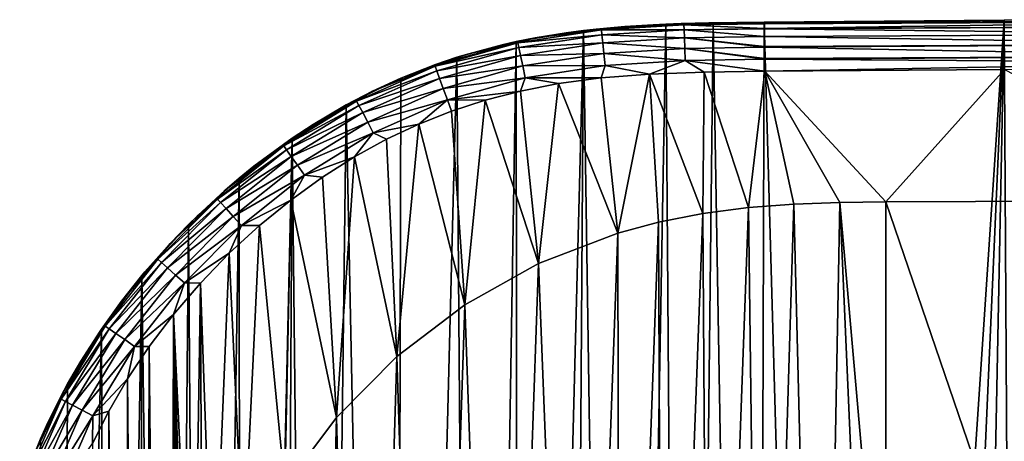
# Model space of a CAD drawing. Header units: metres. Extents: x -26 to 26, y -147 to 24.
# Tile 252 of 254: x -25 to -5, y 16 to 24. Entities that reach past the tile are written whole.
import ezdxf

# ---------------------------------------------------------------- set-up
doc = ezdxf.new("R2010")
doc.units = ezdxf.units.M
doc.layers.add('solid_12_411_052_XXX', color=7, linetype='CONTINUOUS')

msp = doc.modelspace()

# ---------------------------------------------------------------- linework, layer by layer
at = {"layer": 'solid_12_411_052_XXX'}
for points in [[(-12.018127, 24.234379, 7.65), (-11.758685, 24.246143, 3.65), (-13.433183, 24.117529, 3.65)], [(-12.670371, -26.842506, 3.65), (-13.433183, 24.117529, 3.65), (-11.758685, 24.246143, 3.65)], [(-12.59177, 24.198458, 7.65), (-12.018127, 24.234379, 7.65), (-13.433183, 24.117529, 3.65)], [(-11.381965, -26.910049, 3.65), (-12.670371, -26.842506, 3.65), (-11.758685, 24.246143, 3.65)], [(-11.391878, 24.22957, 7.894222), (-12.018127, 24.234379, 7.65), (-12.59177, 24.198458, 7.65)], [(-12.018127, 24.234379, 7.65), (-11.45169, 24.257957, 7.65), (-11.758685, 24.246143, 3.65)], [(-11.391878, 24.22957, 7.894222), (-11.45169, 24.257957, 7.65), (-12.018127, 24.234379, 7.65)], [(-10.88874, 24.272696, 7.65), (-10.795561, 24.275244, 3.65), (-11.758685, 24.246143, 3.65)], [(-11.381965, -26.910049, 3.65), (-11.758685, 24.246143, 3.65), (-10.795561, 24.275244, 3.65)], [(-11.45169, 24.257957, 7.65), (-10.88874, 24.272696, 7.65), (-11.758685, 24.246143, 3.65)], [(-11.391878, 24.22957, 7.894222), (-10.88874, 24.272696, 7.65), (-11.45169, 24.257957, 7.65)], [(-11.391878, 24.22957, 7.894222), (-9.756713, 24.257498, 7.89453), (-10.88874, 24.272696, 7.65)], [(-9.756681, 24.254261, 7.907063), (-9.756713, 24.257498, 7.89453), (-11.391878, 24.22957, 7.894222)], [(-9.755759, 24.159569, 8.139524), (-9.756681, 24.254261, 7.907063), (-11.391878, 24.22957, 7.894222)], [(-9.925415, -26.936996, 3.65), (-11.381965, -26.910049, 3.65), (-10.795561, 24.275244, 3.65)], [(-10.88874, 24.272696, 7.65), (-10.325056, 24.281733, 7.65), (-10.795561, 24.275244, 3.65)], [(-9.756713, 24.257498, 7.89453), (-10.325056, 24.281733, 7.65), (-10.88874, 24.272696, 7.65)], [(-9.757009, 24.287872, 7.65), (-9.757009, 24.287872, 3.65), (-10.795561, 24.275244, 3.65)], [(-9.925415, -26.936996, 3.65), (-10.795561, 24.275244, 3.65), (-9.757009, 24.287872, 3.65)], [(-10.325056, 24.281733, 7.65), (-9.757009, 24.287872, 7.65), (-10.795561, 24.275244, 3.65)], [(-9.756713, 24.257498, 7.89453), (-9.757009, 24.287872, 7.65), (-10.325056, 24.281733, 7.65)], [(-8.311551, -26.951527, 3.65), (-9.925415, -26.936996, 3.65), (-9.757009, 24.287872, 3.65)], [(-4.878562, 24.32354, 3.65), (-9.757009, 24.287872, 3.65), (-4.879163, 24.323536, 7.65)], [(-8.311551, -26.951527, 3.65), (-9.757009, 24.287872, 3.65), (-4.878562, 24.32354, 3.65)], [(-4.879163, 24.323536, 7.65), (-9.757009, 24.287872, 3.65), (-9.757009, 24.287872, 7.65)], [(-4.879163, 24.323536, 7.65), (-9.757009, 24.287872, 7.65), (-9.756713, 24.257498, 7.89453)], [(0, 24.335443, 7.65), (-4.879163, 24.323536, 7.65), (-9.756713, 24.257498, 7.89453)], [(0, 24.327105, 7.778404), (0, 24.335443, 7.65), (-9.756713, 24.257498, 7.89453)], [(0, 24.301836, 7.907048), (0, 24.327105, 7.778404), (-9.756713, 24.257498, 7.89453)], [(0, 24.301836, 7.907048), (-9.756713, 24.257498, 7.89453), (-9.756681, 24.254261, 7.907063)], [(0, 24.301836, 7.907048), (-9.756681, 24.254261, 7.907063), (-9.755759, 24.159569, 8.139524)], [(0, 24.200842, 8.150537), (0, 24.301836, 7.907048), (-9.755759, 24.159569, 8.139524)], [(-7.144329, -26.960051, 3.65), (-8.311551, -26.951527, 3.65), (-4.878562, 24.32354, 3.65)], [(-5.899752, -26.96781, 3.65), (-7.144329, -26.960051, 3.65), (-4.878562, 24.32354, 3.65)], [(-4.570955, -26.974775, 3.65), (-5.899752, -26.96781, 3.65), (-4.878562, 24.32354, 3.65)], [(-4.878562, 24.32354, 3.65), (-4.879163, 24.323536, 7.65), (0, 24.335443, 7.65)], [(-4.878562, 24.32354, 3.65), (0, 24.335443, 7.65), (0, 24.335443, 3.65)], [(-4.570955, -26.974775, 3.65), (-4.878562, 24.32354, 3.65), (0, 24.335443, 3.65)], [(-13.785995, 24.071451, 7.65), (-13.433183, 24.117529, 3.65), (-14.804581, 23.890902, 3.65)], [(-14.748434, -26.553143, 3.65), (-14.804581, 23.890902, 3.65), (-13.433183, 24.117529, 3.65)], [(-14.420915, 23.967724, 7.65), (-13.785995, 24.071451, 7.65), (-14.804581, 23.890902, 3.65)], [(-14.770578, 23.867155, 7.894222), (-13.069071, 24.126682, 7.894222), (-14.420915, 23.967724, 7.65)], [(-13.059413, 24.02931, 8.13923), (-13.069071, 24.126682, 7.894222), (-14.770578, 23.867155, 7.894222)], [(-13.781131, -26.7223, 3.65), (-14.748434, -26.553143, 3.65), (-13.433183, 24.117529, 3.65)], [(-13.069071, 24.126682, 7.894222), (-13.785995, 24.071451, 7.65), (-14.420915, 23.967724, 7.65)], [(-13.785995, 24.071451, 7.65), (-13.178582, 24.145983, 7.65), (-13.433183, 24.117529, 3.65)], [(-13.069071, 24.126682, 7.894222), (-13.178582, 24.145983, 7.65), (-13.785995, 24.071451, 7.65)], [(-12.670371, -26.842506, 3.65), (-13.781131, -26.7223, 3.65), (-13.433183, 24.117529, 3.65)], [(-13.178582, 24.145983, 7.65), (-12.59177, 24.198458, 7.65), (-13.433183, 24.117529, 3.65)], [(-13.069071, 24.126682, 7.894222), (-12.59177, 24.198458, 7.65), (-13.178582, 24.145983, 7.65)], [(-13.069071, 24.126682, 7.894222), (-11.391878, 24.22957, 7.894222), (-12.59177, 24.198458, 7.65)], [(-11.388823, 24.131779, 8.13923), (-11.391878, 24.22957, 7.894222), (-13.069071, 24.126682, 7.894222)], [(-13.059413, 24.02931, 8.13923), (-11.388823, 24.131779, 8.13923), (-13.069071, 24.126682, 7.894222)], [(-11.383666, 23.9667, 8.357527), (-11.388823, 24.131779, 8.13923), (-13.059413, 24.02931, 8.13923)], [(-11.388823, 24.131779, 8.13923), (-9.755759, 24.159569, 8.139524), (-11.391878, 24.22957, 7.894222)], [(-9.755697, 24.153259, 8.150563), (-9.755759, 24.159569, 8.139524), (-11.388823, 24.131779, 8.13923)], [(-9.754152, 23.994574, 8.357526), (-9.755697, 24.153259, 8.150563), (-11.388823, 24.131779, 8.13923)], [(-11.383666, 23.9667, 8.357527), (-9.754152, 23.994574, 8.357526), (-11.388823, 24.131779, 8.13923)], [(0, 24.200842, 8.150537), (-9.755759, 24.159569, 8.139524), (-9.755697, 24.153259, 8.150563)], [(0, 24.042364, 8.357295), (0, 24.200842, 8.150537), (-9.755697, 24.153259, 8.150563)], [(0, 24.042364, 8.357295), (-9.755697, 24.153259, 8.150563), (-9.754152, 23.994574, 8.357526)], [(0, 23.836092, 8.515332), (0, 24.042364, 8.357295), (-9.754152, 23.994574, 8.357526)], [(-16.450113, 23.389429, 7.894222), (-14.770578, 23.867155, 7.894222), (-16.444708, 23.423582, 7.65)], [(-14.750208, 23.771461, 8.13923), (-14.770578, 23.867155, 7.894222), (-16.450113, 23.389429, 7.894222)], [(-14.770578, 23.867155, 7.894222), (-15.767976, 23.645325, 7.65), (-16.444708, 23.423582, 7.65)], [(-15.086223, 23.827148, 7.65), (-14.804581, 23.890902, 3.65), (-16.009815, 23.571022, 3.65)], [(-15.62721, -26.336391, 3.65), (-16.009815, 23.571022, 3.65), (-14.804581, 23.890902, 3.65)], [(-14.770578, 23.867155, 7.894222), (-15.086223, 23.827148, 7.65), (-15.767976, 23.645325, 7.65)], [(-14.748434, -26.553143, 3.65), (-15.62721, -26.336391, 3.65), (-14.804581, 23.890902, 3.65)], [(-15.086223, 23.827148, 7.65), (-14.420915, 23.967724, 7.65), (-14.804581, 23.890902, 3.65)], [(-14.770578, 23.867155, 7.894222), (-14.420915, 23.967724, 7.65), (-15.086223, 23.827148, 7.65)], [(-14.750208, 23.771461, 8.13923), (-13.059413, 24.02931, 8.13923), (-14.770578, 23.867155, 7.894222)], [(-13.043111, 23.864939, 8.357527), (-13.059413, 24.02931, 8.13923), (-14.750208, 23.771461, 8.13923)], [(-14.71582, 23.609921, 8.357527), (-13.043111, 23.864939, 8.357527), (-14.750208, 23.771461, 8.13923)], [(-13.021546, 23.647516, 8.522429), (-13.043111, 23.864939, 8.357527), (-14.71582, 23.609921, 8.357527)], [(-13.043111, 23.864939, 8.357527), (-11.383666, 23.9667, 8.357527), (-13.059413, 24.02931, 8.13923)], [(-11.376844, 23.748343, 8.522429), (-11.383666, 23.9667, 8.357527), (-13.043111, 23.864939, 8.357527)], [(-13.021546, 23.647516, 8.522429), (-11.376844, 23.748343, 8.522429), (-13.043111, 23.864939, 8.357527)], [(-9.752145, 23.788496, 8.51536), (-9.754152, 23.994574, 8.357526), (-11.383666, 23.9667, 8.357527)], [(-9.752028, 23.776457, 8.522233), (-9.752145, 23.788496, 8.51536), (-11.383666, 23.9667, 8.357527)], [(-11.376844, 23.748343, 8.522429), (-9.752028, 23.776457, 8.522233), (-11.383666, 23.9667, 8.357527)], [(0, 23.836092, 8.515332), (-9.754152, 23.994574, 8.357526), (-9.752145, 23.788496, 8.51536)], [(0, 23.836092, 8.515332), (-9.752145, 23.788496, 8.51536), (-9.752028, 23.776457, 8.522233)], [(0, 23.592827, 8.616302), (0, 23.836092, 8.515332), (-9.752028, 23.776457, 8.522233)], [(-16.416876, 23.297398, 8.13923), (-14.750208, 23.771461, 8.13923), (-16.450113, 23.389429, 7.894222)], [(-16.444708, 23.423582, 7.65), (-15.767976, 23.645325, 7.65), (-16.009815, 23.571022, 3.65)], [(-14.71582, 23.609921, 8.357527), (-14.750208, 23.771461, 8.13923), (-16.416876, 23.297398, 8.13923)], [(-15.767976, 23.645325, 7.65), (-15.086223, 23.827148, 7.65), (-16.009815, 23.571022, 3.65)], [(-14.670336, 23.396248, 8.522429), (-13.021546, 23.647516, 8.522429), (-14.71582, 23.609921, 8.357527)], [(-12.997358, 23.403641, 8.61997), (-13.021546, 23.647516, 8.522429), (-14.670336, 23.396248, 8.522429)], [(-11.369193, 23.503416, 8.61997), (-11.376844, 23.748343, 8.522429), (-13.021546, 23.647516, 8.522429)], [(-12.997358, 23.403641, 8.61997), (-11.369193, 23.503416, 8.61997), (-13.021546, 23.647516, 8.522429)], [(-9.749776, 23.545233, 8.616318), (-9.752028, 23.776457, 8.522233), (-11.376844, 23.748343, 8.522429)], [(-9.749641, 23.531401, 8.619884), (-9.749776, 23.545233, 8.616318), (-11.376844, 23.748343, 8.522429)], [(-11.369193, 23.503416, 8.61997), (-9.749641, 23.531401, 8.619884), (-11.376844, 23.748343, 8.522429)], [(0, 23.592827, 8.616302), (-9.752028, 23.776457, 8.522233), (-9.749776, 23.545233, 8.616318)], [(-17.269033, -25.743475, 3.65), (-17.146679, 23.146702, 3.65), (-16.009815, 23.571022, 3.65)], [(-15.62721, -26.336391, 3.65), (-17.269033, -25.743475, 3.65), (-16.009815, 23.571022, 3.65)], [(-16.444708, 23.423582, 7.65), (-16.009815, 23.571022, 3.65), (-17.146679, 23.146702, 3.65)], [(-16.360765, 23.142044, 8.357527), (-14.71582, 23.609921, 8.357527), (-16.416876, 23.297398, 8.13923)], [(-14.670336, 23.396248, 8.522429), (-14.71582, 23.609921, 8.357527), (-16.360765, 23.142044, 8.357527)], [(-12.09058, 23.228977, 8.65), (-11.369193, 23.503416, 8.61997), (-12.997358, 23.403641, 8.61997)], [(-12.09058, 23.228977, 8.65), (-10.978254, 23.270515, 8.65), (-11.369193, 23.503416, 8.61997)], [(-9.74727, 23.287893, 8.65), (-9.749641, 23.531401, 8.619884), (-11.369193, 23.503416, 8.61997)], [(-10.978254, 23.270515, 8.65), (-9.74727, 23.287893, 8.65), (-11.369193, 23.503416, 8.61997)], [(0, 23.592827, 8.616302), (-9.749776, 23.545233, 8.616318), (-9.749641, 23.531401, 8.619884)], [(0, 23.464008, 8.641638), (0, 23.592827, 8.616302), (-9.749641, 23.531401, 8.619884)], [(0, 23.464008, 8.641638), (-9.749641, 23.531401, 8.619884), (-9.74727, 23.287893, 8.65)], [(0, 23.464008, 8.641638), (-9.74727, 23.287893, 8.65), (-4.87391, 23.323553, 8.65)], [(-18.048912, 22.681532, 7.894222), (-16.450113, 23.389429, 7.894222), (-17.723286, 22.881351, 7.65)], [(-16.416876, 23.297398, 8.13923), (-16.450113, 23.389429, 7.894222), (-18.048912, 22.681532, 7.894222)], [(-18.003218, 22.595018, 8.13923), (-16.416876, 23.297398, 8.13923), (-18.048912, 22.681532, 7.894222)], [(-16.360765, 23.142044, 8.357527), (-16.416876, 23.297398, 8.13923), (-18.003218, 22.595018, 8.13923)], [(-16.450113, 23.389429, 7.894222), (-17.097132, 23.167866, 7.65), (-17.723286, 22.881351, 7.65)], [(-17.097132, 23.167866, 7.65), (-16.444708, 23.423582, 7.65), (-17.146679, 23.146702, 3.65)], [(-16.450113, 23.389429, 7.894222), (-16.444708, 23.423582, 7.65), (-17.097132, 23.167866, 7.65)], [(-16.286547, 22.93655, 8.522429), (-14.670336, 23.396248, 8.522429), (-16.360765, 23.142044, 8.357527)], [(-14.619316, 23.156574, 8.61997), (-14.670336, 23.396248, 8.522429), (-16.286547, 22.93655, 8.522429)], [(-14.619316, 23.156574, 8.61997), (-12.997358, 23.403641, 8.61997), (-14.670336, 23.396248, 8.522429)], [(-13.075374, 23.151199, 8.65), (-12.997358, 23.403641, 8.61997), (-14.619316, 23.156574, 8.61997)], [(-13.075374, 23.151199, 8.65), (-12.09058, 23.228977, 8.65), (-12.997358, 23.403641, 8.61997)], [(-11.005641, 20.398321, 8.65), (-10.978254, 23.270515, 8.65), (-12.09058, 23.228977, 8.65)], [(-11.005641, 20.398321, 8.65), (-10.08018, 20.520563, 8.65), (-10.978254, 23.270515, 8.65)], [(-10.08018, 20.520563, 8.65), (-9.74727, 23.287893, 8.65), (-10.978254, 23.270515, 8.65)], [(-10.08018, 20.520563, 8.65), (-9.156959, 20.590307, 8.65), (-9.74727, 23.287893, 8.65)], [(-7.286579, 20.634644, 8.65), (-4.87391, 23.323553, 8.65), (-9.74727, 23.287893, 8.65)], [(-8.220538, 20.623123, 8.65), (-7.286579, 20.634644, 8.65), (-9.74727, 23.287893, 8.65)], [(-9.156959, 20.590307, 8.65), (-8.220538, 20.623123, 8.65), (-9.74727, 23.287893, 8.65)], [(-7.286579, 20.634644, 8.65), (0.000015, 20.660814, 8.65), (-4.87391, 23.323553, 8.65)], [(-17.723286, 22.881351, 7.65), (-17.146679, 23.146702, 3.65), (-18.258688, 22.602976, 3.65)], [(-17.269033, -25.743475, 3.65), (-18.258688, 22.602976, 3.65), (-17.146679, 23.146702, 3.65)], [(-17.926085, 22.448975, 8.357527), (-16.360765, 23.142044, 8.357527), (-18.003218, 22.595018, 8.13923)], [(-16.286547, 22.93655, 8.522429), (-16.360765, 23.142044, 8.357527), (-17.926085, 22.448975, 8.357527)], [(-17.723286, 22.881351, 7.65), (-17.097132, 23.167866, 7.65), (-17.146679, 23.146702, 3.65)], [(-16.203297, 22.706053, 8.61997), (-14.619316, 23.156574, 8.61997), (-16.286547, 22.93655, 8.522429)], [(-14.717455, 22.886078, 8.65), (-14.619316, 23.156574, 8.61997), (-16.203297, 22.706053, 8.61997)], [(-14.717455, 22.886078, 8.65), (-13.94037, 23.036472, 8.65), (-14.619316, 23.156574, 8.61997)], [(-14.347273, 19.380148, 8.65), (-13.94037, 23.036472, 8.65), (-14.717455, 22.886078, 8.65)], [(-13.94037, 23.036472, 8.65), (-13.075374, 23.151199, 8.65), (-14.619316, 23.156574, 8.61997)], [(-14.347273, 19.380148, 8.65), (-12.739793, 19.997231, 8.65), (-13.94037, 23.036472, 8.65)], [(-12.739793, 19.997231, 8.65), (-13.075374, 23.151199, 8.65), (-13.94037, 23.036472, 8.65)], [(-12.739793, 19.997231, 8.65), (-12.09058, 23.228977, 8.65), (-13.075374, 23.151199, 8.65)], [(-12.739793, 19.997231, 8.65), (-11.908959, 20.219967, 8.65), (-12.09058, 23.228977, 8.65)], [(-11.908959, 20.219967, 8.65), (-11.005641, 20.398321, 8.65), (-12.09058, 23.228977, 8.65)], [(-18.332222, 22.562141, 7.65), (-17.723286, 22.881351, 7.65), (-18.258688, 22.602976, 3.65)], [(-18.048912, 22.681532, 7.894222), (-17.723286, 22.881351, 7.65), (-18.332222, 22.562141, 7.65)], [(-17.824059, 22.2558, 8.522429), (-16.286547, 22.93655, 8.522429), (-17.926085, 22.448975, 8.357527)], [(-16.203297, 22.706053, 8.61997), (-16.286547, 22.93655, 8.522429), (-17.824059, 22.2558, 8.522429)], [(-15.435582, 22.700655, 8.65), (-14.717455, 22.886078, 8.65), (-16.203297, 22.706053, 8.61997)], [(-14.347273, 19.380148, 8.65), (-14.717455, 22.886078, 8.65), (-15.435582, 22.700655, 8.65)], [(-18.048912, 22.681532, 7.894222), (-18.935308, 22.204262, 7.65), (-19.538017, 21.802551, 7.65)], [(-19.529797, 21.771271, 7.894222), (-18.048912, 22.681532, 7.894222), (-19.538017, 21.802551, 7.65)], [(-18.003218, 22.595018, 8.13923), (-18.048912, 22.681532, 7.894222), (-19.529797, 21.771271, 7.894222)], [(-18.048912, 22.681532, 7.894222), (-18.332222, 22.562141, 7.65), (-18.935308, 22.204262, 7.65)], [(-17.709618, 22.03912, 8.61997), (-16.203297, 22.706053, 8.61997), (-17.824059, 22.2558, 8.522429)], [(-16.78298, 22.214418, 8.65), (-16.203297, 22.706053, 8.61997), (-17.709618, 22.03912, 8.61997)], [(-16.78298, 22.214418, 8.65), (-16.118889, 22.477926, 8.65), (-16.203297, 22.706053, 8.61997)], [(-16.118889, 22.477926, 8.65), (-15.435582, 22.700655, 8.65), (-16.203297, 22.706053, 8.61997)], [(-15.84943, 18.544203, 8.65), (-15.435582, 22.700655, 8.65), (-16.118889, 22.477926, 8.65)], [(-15.84943, 18.544203, 8.65), (-14.347273, 19.380148, 8.65), (-15.435582, 22.700655, 8.65)], [(-19.473373, 21.691328, 8.13923), (-18.003218, 22.595018, 8.13923), (-19.529797, 21.771271, 7.894222)], [(-17.926085, 22.448975, 8.357527), (-18.003218, 22.595018, 8.13923), (-19.473373, 21.691328, 8.13923)], [(-19.378124, 21.556379, 8.357527), (-17.926085, 22.448975, 8.357527), (-19.473373, 21.691328, 8.13923)], [(-17.824059, 22.2558, 8.522429), (-17.926085, 22.448975, 8.357527), (-19.378124, 21.556379, 8.357527)], [(-18.332222, 22.562141, 7.65), (-18.258688, 22.602976, 3.65), (-19.357742, 21.927263, 3.65)], [(-18.851242, -24.906855, 3.65), (-19.357742, 21.927263, 3.65), (-18.258688, 22.602976, 3.65)], [(-18.935308, 22.204262, 7.65), (-18.332222, 22.562141, 7.65), (-19.357742, 21.927263, 3.65)], [(-17.269033, -25.743475, 3.65), (-18.851242, -24.906855, 3.65), (-18.258688, 22.602976, 3.65)], [(-15.84943, 18.544203, 8.65), (-16.118889, 22.477926, 8.65), (-16.78298, 22.214418, 8.65)], [(-19.252138, 21.377876, 8.522429), (-17.824059, 22.2558, 8.522429), (-19.378124, 21.556379, 8.357527)], [(-17.709618, 22.03912, 8.61997), (-17.824059, 22.2558, 8.522429), (-19.252138, 21.377876, 8.522429)], [(-19.538017, 21.802551, 7.65), (-18.935308, 22.204262, 7.65), (-19.357742, 21.927263, 3.65)], [(-19.110821, 21.177654, 8.61997), (-17.709618, 22.03912, 8.61997), (-19.252138, 21.377876, 8.522429)], [(-18.092169, 21.546989, 8.65), (-17.709618, 22.03912, 8.61997), (-19.110821, 21.177654, 8.61997)], [(-18.092169, 21.546989, 8.65), (-17.438662, 21.905668, 8.65), (-17.709618, 22.03912, 8.61997)], [(-17.438662, 21.905668, 8.65), (-16.78298, 22.214418, 8.65), (-17.709618, 22.03912, 8.61997)], [(-17.232626, 17.493704, 8.65), (-16.78298, 22.214418, 8.65), (-17.438662, 21.905668, 8.65)], [(-17.232626, 17.493704, 8.65), (-15.84943, 18.544203, 8.65), (-16.78298, 22.214418, 8.65)], [(-19.538017, 21.802551, 7.65), (-19.357742, 21.927263, 3.65), (-20.439024, 21.112659, 3.65)], [(-20.404701, -23.790985, 3.65), (-20.439024, 21.112659, 3.65), (-19.357742, 21.927263, 3.65)], [(-19.633539, -24.384546, 3.65), (-20.404701, -23.790985, 3.65), (-19.357742, 21.927263, 3.65)], [(-18.851242, -24.906855, 3.65), (-19.633539, -24.384546, 3.65), (-19.357742, 21.927263, 3.65)], [(-17.232626, 17.493704, 8.65), (-17.438662, 21.905668, 8.65), (-18.092169, 21.546989, 8.65)], [(-20.880096, 20.691662, 7.894222), (-19.529797, 21.771271, 7.894222), (-20.724886, 20.869722, 7.65)], [(-19.473373, 21.691328, 8.13923), (-19.529797, 21.771271, 7.894222), (-20.880096, 20.691662, 7.894222)], [(-20.814613, 20.618954, 8.13923), (-19.473373, 21.691328, 8.13923), (-20.880096, 20.691662, 7.894222)], [(-19.378124, 21.556379, 8.357527), (-19.473373, 21.691328, 8.13923), (-20.814613, 20.618954, 8.13923)], [(-19.529797, 21.771271, 7.894222), (-20.13693, 21.35663, 7.65), (-20.724886, 20.869722, 7.65)], [(-20.13693, 21.35663, 7.65), (-19.538017, 21.802551, 7.65), (-20.439024, 21.112659, 3.65)], [(-19.529797, 21.771271, 7.894222), (-19.538017, 21.802551, 7.65), (-20.13693, 21.35663, 7.65)], [(-20.704071, 20.496216, 8.357527), (-19.378124, 21.556379, 8.357527), (-20.814613, 20.618954, 8.13923)], [(-19.252138, 21.377876, 8.522429), (-19.378124, 21.556379, 8.357527), (-20.704071, 20.496216, 8.357527)], [(-18.743927, 21.135368, 8.65), (-18.092169, 21.546989, 8.65), (-19.110821, 21.177654, 8.61997)], [(-18.461308, 16.253712, 8.65), (-18.092169, 21.546989, 8.65), (-18.743927, 21.135368, 8.65)], [(-18.461308, 16.253712, 8.65), (-17.232626, 17.493704, 8.65), (-18.092169, 21.546989, 8.65)], [(-20.724886, 20.869722, 7.65), (-20.13693, 21.35663, 7.65), (-20.439024, 21.112659, 3.65)], [(-20.557854, 20.333866, 8.522429), (-19.252138, 21.377876, 8.522429), (-20.704071, 20.496216, 8.357527)], [(-19.110821, 21.177654, 8.61997), (-19.252138, 21.377876, 8.522429), (-20.557854, 20.333866, 8.522429)], [(-20.724886, 20.869722, 7.65), (-20.439024, 21.112659, 3.65), (-21.469271, 20.174629, 3.65)], [(-21.151224, -23.133175, 3.65), (-21.469271, 20.174629, 3.65), (-20.439024, 21.112659, 3.65)], [(-20.404701, -23.790985, 3.65), (-21.151224, -23.133175, 3.65), (-20.439024, 21.112659, 3.65)], [(-20.393847, 20.151762, 8.61997), (-19.110821, 21.177654, 8.61997), (-20.557854, 20.333866, 8.522429)], [(-19.390514, 20.669924, 8.65), (-19.110821, 21.177654, 8.61997), (-20.393847, 20.151762, 8.61997)], [(-19.390514, 20.669924, 8.65), (-18.743927, 21.135368, 8.65), (-19.110821, 21.177654, 8.61997)], [(-18.461308, 16.253712, 8.65), (-18.743927, 21.135368, 8.65), (-19.390514, 20.669924, 8.65)], [(-21.295261, 20.345484, 7.65), (-20.724886, 20.869722, 7.65), (-21.469271, 20.174629, 3.65)], [(-20.880096, 20.691662, 7.894222), (-20.724886, 20.869722, 7.65), (-21.295261, 20.345484, 7.65)], [(-22.092953, 19.466635, 7.894222), (-20.880096, 20.691662, 7.894222), (-21.840284, 19.790104, 7.65)], [(-20.814613, 20.618954, 8.13923), (-20.880096, 20.691662, 7.894222), (-22.092953, 19.466635, 7.894222)], [(-20.880096, 20.691662, 7.894222), (-21.295261, 20.345484, 7.65), (-21.840284, 19.790104, 7.65)], [(-20.025351, 20.152618, 8.65), (-19.390514, 20.669924, 8.65), (-20.393847, 20.151762, 8.61997)], [(-19.509523, 14.847548, 8.65), (-19.390514, 20.669924, 8.65), (-20.025351, 20.152618, 8.65)], [(-19.509523, 14.847548, 8.65), (-18.461308, 16.253712, 8.65), (-19.390514, 20.669924, 8.65)], [(-7.286584, 9.967844, 69.144424), (-7.286579, 20.634644, 8.65), (-8.220538, 20.623123, 8.65)], [(-7.286584, 9.967844, 69.144424), (0.000015, -0.673572, 129.643326), (-7.286579, 20.634644, 8.65)], [(0.000015, -0.673572, 129.643326), (0.000015, 20.660814, 8.65), (-7.286579, 20.634644, 8.65)], [(-22.019659, 19.401836, 8.13923), (-20.814613, 20.618954, 8.13923), (-22.092953, 19.466635, 7.894222)], [(-20.704071, 20.496216, 8.357527), (-20.814613, 20.618954, 8.13923), (-22.019659, 19.401836, 8.13923)], [(-21.895935, 19.292454, 8.357527), (-20.704071, 20.496216, 8.357527), (-22.019659, 19.401836, 8.13923)], [(-20.557854, 20.333866, 8.522429), (-20.704071, 20.496216, 8.357527), (-21.895935, 19.292454, 8.357527)], [(-10.862111, -0.906036, 129.602325), (-10.08018, 20.520563, 8.65), (-11.005641, 20.398321, 8.65)], [(-9.806793, -0.784872, 129.623703), (-10.08018, 20.520563, 8.65), (-10.862111, -0.906036, 129.602325)], [(-9.806793, -0.784872, 129.623703), (-9.156959, 20.590307, 8.65), (-10.08018, 20.520563, 8.65)], [(-8.62383, -0.720399, 129.635071), (-9.156959, 20.590307, 8.65), (-9.806793, -0.784872, 129.623703)], [(-8.62383, -0.720399, 129.635071), (-8.220538, 20.623123, 8.65), (-9.156959, 20.590307, 8.65)], [(-7.286584, -0.698955, 129.63884), (-8.220538, 20.623123, 8.65), (-8.62383, -0.720399, 129.635071)], [(-7.286584, 9.967844, 69.144424), (-8.220538, 20.623123, 8.65), (-7.286584, -0.698955, 129.63884)], [(-21.732279, 19.147768, 8.522429), (-20.557854, 20.333866, 8.522429), (-21.895935, 19.292454, 8.357527)], [(-21.840284, 19.790104, 7.65), (-21.295261, 20.345484, 7.65), (-21.469271, 20.174629, 3.65)], [(-20.393847, 20.151762, 8.61997), (-20.557854, 20.333866, 8.522429), (-21.732279, 19.147768, 8.522429)], [(-11.816837, -1.080602, 129.571548), (-11.005641, 20.398321, 8.65), (-11.908959, 20.219967, 8.65)], [(-10.862111, -0.906036, 129.602325), (-11.005641, 20.398321, 8.65), (-11.816837, -1.080602, 129.571548)], [(-21.840284, 19.790104, 7.65), (-21.469271, 20.174629, 3.65), (-22.415087, 19.138008, 3.65)], [(-21.85857, -22.421238, 3.65), (-22.415087, 19.138008, 3.65), (-21.469271, 20.174629, 3.65)], [(-21.151224, -23.133175, 3.65), (-21.85857, -22.421238, 3.65), (-21.469271, 20.174629, 3.65)], [(-21.548708, 18.985477, 8.61997), (-20.393847, 20.151762, 8.61997), (-21.732279, 19.147768, 8.522429)], [(-20.638542, 19.589169, 8.65), (-20.393847, 20.151762, 8.61997), (-21.548708, 18.985477, 8.61997)], [(-20.638542, 19.589169, 8.65), (-20.025351, 20.152618, 8.65), (-20.393847, 20.151762, 8.61997)], [(-20.34816, 13.311029, 8.65), (-20.025351, 20.152618, 8.65), (-20.638542, 19.589169, 8.65)], [(-20.34816, 13.311029, 8.65), (-19.509523, 14.847548, 8.65), (-20.025351, 20.152618, 8.65)], [(-12.698026, -1.304863, 129.532013), (-11.908959, 20.219967, 8.65), (-12.739793, 19.997231, 8.65)], [(-11.816837, -1.080602, 129.571548), (-11.908959, 20.219967, 8.65), (-12.698026, -1.304863, 129.532013)], [(-13.532178, -1.580645, 129.483383), (-12.739793, 19.997231, 8.65), (-14.347273, 19.380148, 8.65)], [(-12.698026, -1.304863, 129.532013), (-12.739793, 19.997231, 8.65), (-13.532178, -1.580645, 129.483383)], [(-22.353302, 19.211233, 7.65), (-21.840284, 19.790104, 7.65), (-22.415087, 19.138008, 3.65)], [(-22.092953, 19.466635, 7.894222), (-21.840284, 19.790104, 7.65), (-22.353302, 19.211233, 7.65)], [(-23.161041, 18.108973, 7.894222), (-22.092953, 19.466635, 7.894222), (-22.829916, 18.615816, 7.65)], [(-22.019659, 19.401836, 8.13923), (-22.092953, 19.466635, 7.894222), (-23.161041, 18.108973, 7.894222)], [(-22.092953, 19.466635, 7.894222), (-22.353302, 19.211233, 7.65), (-22.829916, 18.615816, 7.65)], [(-21.223242, 18.984114, 8.65), (-20.638542, 19.589169, 8.65), (-21.548708, 18.985477, 8.61997)], [(-20.969254, 11.657794, 8.65), (-20.638542, 19.589169, 8.65), (-21.223242, 18.984114, 8.65)], [(-20.969254, 11.657794, 8.65), (-20.34816, 13.311029, 8.65), (-20.638542, 19.589169, 8.65)], [(-23.080669, 18.053144, 8.13923), (-22.019659, 19.401836, 8.13923), (-23.161041, 18.108973, 7.894222)], [(-21.895935, 19.292454, 8.357527), (-22.019659, 19.401836, 8.13923), (-23.080669, 18.053144, 8.13923)], [(-22.944992, 17.958904, 8.357527), (-21.895935, 19.292454, 8.357527), (-23.080669, 18.053144, 8.13923)], [(-21.732279, 19.147768, 8.522429), (-21.895935, 19.292454, 8.357527), (-22.944992, 17.958904, 8.357527)], [(-15.111617, -2.294259, 129.357559), (-14.347273, 19.380148, 8.65), (-15.84943, 18.544203, 8.65)], [(-13.532178, -1.580645, 129.483383), (-14.347273, 19.380148, 8.65), (-15.111617, -2.294259, 129.357559)], [(-22.829916, 18.615816, 7.65), (-22.415087, 19.138008, 3.65), (-23.240892, 18.045832, 3.65)], [(-23.11121, -20.881933, 3.65), (-23.240892, 18.045832, 3.65), (-22.415087, 19.138008, 3.65)], [(-22.516336, -21.665003, 3.65), (-23.11121, -20.881933, 3.65), (-22.415087, 19.138008, 3.65)], [(-22.765528, 17.834248, 8.522429), (-21.732279, 19.147768, 8.522429), (-22.944992, 17.958904, 8.357527)], [(-22.829916, 18.615816, 7.65), (-22.353302, 19.211233, 7.65), (-22.415087, 19.138008, 3.65)], [(-21.548708, 18.985477, 8.61997), (-21.732279, 19.147768, 8.522429), (-22.765528, 17.834248, 8.522429)], [(-21.85857, -22.421238, 3.65), (-22.516336, -21.665003, 3.65), (-22.415087, 19.138008, 3.65)], [(-22.564226, 17.694424, 8.61997), (-21.548708, 18.985477, 8.61997), (-22.765528, 17.834248, 8.522429)], [(-21.770681, 18.34635, 8.65), (-21.548708, 18.985477, 8.61997), (-22.564226, 17.694424, 8.61997)], [(-21.770681, 18.34635, 8.65), (-21.223242, 18.984114, 8.65), (-21.548708, 18.985477, 8.61997)], [(-21.369556, 9.884659, 8.65), (-21.223242, 18.984114, 8.65), (-21.770681, 18.34635, 8.65)], [(-21.369556, 9.884659, 8.65), (-21.19166, 10.808289, 8.65), (-21.223242, 18.984114, 8.65)], [(-21.19166, 10.808289, 8.65), (-20.969254, 11.657794, 8.65), (-21.223242, 18.984114, 8.65)], [(-23.266195, 18.009607, 7.65), (-22.829916, 18.615816, 7.65), (-23.240892, 18.045832, 3.65)], [(-23.161041, 18.108973, 7.894222), (-22.829916, 18.615816, 7.65), (-23.266195, 18.009607, 7.65)], [(-16.571684, -3.22121, 129.194122), (-15.84943, 18.544203, 8.65), (-17.232626, 17.493704, 8.65)], [(-15.111617, -2.294259, 129.357559), (-15.84943, 18.544203, 8.65), (-16.571684, -3.22121, 129.194122)], [(-22.267822, 17.692759, 8.65), (-21.770681, 18.34635, 8.65), (-22.564226, 17.694424, 8.61997)], [(-21.876024, -20.865044, 8.65), (-21.770681, 18.34635, 8.65), (-22.267822, 17.692759, 8.65)], [(-21.601269, -21.20232, 8.65), (-21.770681, 18.34635, 8.65), (-21.876024, -20.865044, 8.65)], [(-21.629984, -1.302863, 8.65), (-21.770681, 18.34635, 8.65), (-21.601269, -21.20232, 8.65)], [(-21.629984, -1.302863, 8.65), (-21.60421, 6.096146, 8.65), (-21.770681, 18.34635, 8.65)], [(-21.592871, 7.044391, 8.65), (-21.770681, 18.34635, 8.65), (-21.60421, 6.096146, 8.65)], [(-21.49155, 8.935958, 8.65), (-21.369556, 9.884659, 8.65), (-21.770681, 18.34635, 8.65)], [(-21.560629, 7.993751, 8.65), (-21.49155, 8.935958, 8.65), (-21.770681, 18.34635, 8.65)], [(-21.592871, 7.044391, 8.65), (-21.560629, 7.993751, 8.65), (-21.770681, 18.34635, 8.65)], [(-24.083891, -19.292845, 3.65), (-23.927036, 16.934908, 3.65), (-23.240892, 18.045832, 3.65)], [(-23.11121, -20.881933, 3.65), (-24.083891, -19.292845, 3.65), (-23.240892, 18.045832, 3.65)], [(-24.060162, 16.622908, 7.894222), (-23.161041, 18.108973, 7.894222), (-24.010256, 16.782635, 7.65)], [(-23.080669, 18.053144, 8.13923), (-23.161041, 18.108973, 7.894222), (-24.060162, 16.622908, 7.894222)], [(-23.973358, 16.577751, 8.13923), (-23.080669, 18.053144, 8.13923), (-24.060162, 16.622908, 7.894222)], [(-23.161041, 18.108973, 7.894222), (-23.659672, 17.3976, 7.65), (-24.010256, 16.782635, 7.65)], [(-22.944992, 17.958904, 8.357527), (-23.080669, 18.053144, 8.13923), (-23.973358, 16.577751, 8.13923)], [(-23.266195, 18.009607, 7.65), (-23.240892, 18.045832, 3.65), (-23.927036, 16.934908, 3.65)], [(-23.161041, 18.108973, 7.894222), (-23.266195, 18.009607, 7.65), (-23.659672, 17.3976, 7.65)], [(-23.82683, 16.50152, 8.357527), (-22.944992, 17.958904, 8.357527), (-23.973358, 16.577751, 8.13923)], [(-23.659672, 17.3976, 7.65), (-23.266195, 18.009607, 7.65), (-23.927036, 16.934908, 3.65)], [(-22.765528, 17.834248, 8.522429), (-22.944992, 17.958904, 8.357527), (-23.82683, 16.50152, 8.357527)], [(-23.633011, 16.400686, 8.522429), (-22.765528, 17.834248, 8.522429), (-23.82683, 16.50152, 8.357527)], [(-22.564226, 17.694424, 8.61997), (-22.765528, 17.834248, 8.522429), (-23.633011, 16.400686, 8.522429)], [(-23.415609, 16.287584, 8.61997), (-22.564226, 17.694424, 8.61997), (-23.633011, 16.400686, 8.522429)], [(-22.706081, 17.038433, 8.65), (-22.564226, 17.694424, 8.61997), (-23.415609, 16.287584, 8.61997)], [(-22.706081, 17.038433, 8.65), (-22.267822, 17.692759, 8.65), (-22.564226, 17.694424, 8.61997)], [(-22.371046, -20.196165, 8.65), (-22.267822, 17.692759, 8.65), (-22.706081, 17.038433, 8.65)], [(-22.134172, -20.526283, 8.65), (-22.267822, 17.692759, 8.65), (-22.371046, -20.196165, 8.65)], [(-21.876024, -20.865044, 8.65), (-22.267822, 17.692759, 8.65), (-22.134172, -20.526283, 8.65)], [(-17.892395, -4.348652, 128.995331), (-17.232626, 17.493704, 8.65), (-18.461308, 16.253712, 8.65)], [(-16.571684, -3.22121, 129.194122), (-17.232626, 17.493704, 8.65), (-17.892395, -4.348652, 128.995331)], [(-24.010256, 16.782635, 7.65), (-23.659672, 17.3976, 7.65), (-23.927036, 16.934908, 3.65)], [(-23.089417, 16.38306, 8.65), (-22.706081, 17.038433, 8.65), (-23.415609, 16.287584, 8.61997)], [(-22.779903, -19.568846, 8.65), (-22.706081, 17.038433, 8.65), (-23.089417, 16.38306, 8.65)], [(-22.585302, -19.876635, 8.65), (-22.706081, 17.038433, 8.65), (-22.779903, -19.568846, 8.65)], [(-22.371046, -20.196165, 8.65), (-22.706081, 17.038433, 8.65), (-22.585302, -19.876635, 8.65)], [(-24.010256, 16.782635, 7.65), (-23.927036, 16.934908, 3.65), (-24.476763, 15.818146, 3.65)], [(-24.083891, -19.292845, 3.65), (-24.476763, 15.818146, 3.65), (-23.927036, 16.934908, 3.65)], [(-24.757971, 15.019065, 7.894222), (-24.060162, 16.622908, 7.894222), (-24.590155, 15.545904, 7.65)], [(-23.973358, 16.577751, 8.13923), (-24.060162, 16.622908, 7.894222), (-24.757971, 15.019065, 7.894222)], [(-24.060162, 16.622908, 7.894222), (-24.319706, 16.165306, 7.65), (-24.590155, 15.545904, 7.65)], [(-24.319706, 16.165306, 7.65), (-24.010256, 16.782635, 7.65), (-24.476763, 15.818146, 3.65)], [(-24.060162, 16.622908, 7.894222), (-24.010256, 16.782635, 7.65), (-24.319706, 16.165306, 7.65)], [(-24.665728, 14.986449, 8.13923), (-23.973358, 16.577751, 8.13923), (-24.757971, 15.019065, 7.894222)], [(-23.82683, 16.50152, 8.357527), (-23.973358, 16.577751, 8.13923), (-24.665728, 14.986449, 8.13923)], [(-24.510012, 14.931392, 8.357527), (-23.82683, 16.50152, 8.357527), (-24.665728, 14.986449, 8.13923)], [(-23.633011, 16.400686, 8.522429), (-23.82683, 16.50152, 8.357527), (-24.510012, 14.931392, 8.357527)], [(-24.304043, 14.858564, 8.522429), (-23.633011, 16.400686, 8.522429), (-24.510012, 14.931392, 8.357527)], [(-23.415609, 16.287584, 8.61997), (-23.633011, 16.400686, 8.522429), (-24.304043, 14.858564, 8.522429)], [(-24.073011, 14.776875, 8.61997), (-23.415609, 16.287584, 8.61997), (-24.304043, 14.858564, 8.522429)], [(-23.422997, 15.72227, 8.65), (-23.415609, 16.287584, 8.61997), (-24.073011, 14.776875, 8.61997)], [(-23.422997, 15.72227, 8.65), (-23.089417, 16.38306, 8.65), (-23.415609, 16.287584, 8.61997)], [(-23.115885, -18.984316, 8.65), (-23.089417, 16.38306, 8.65), (-23.422997, 15.72227, 8.65)], [(-22.954742, -19.273438, 8.65), (-23.089417, 16.38306, 8.65), (-23.115885, -18.984316, 8.65)], [(-22.779903, -19.568846, 8.65), (-23.089417, 16.38306, 8.65), (-22.954742, -19.273438, 8.65)], [(-19.037466, -5.6477, 128.766281), (-18.461308, 16.253712, 8.65), (-19.509523, 14.847548, 8.65)], [(-17.892395, -4.348652, 128.995331), (-18.461308, 16.253712, 8.65), (-19.037466, -5.6477, 128.766281)], [(-24.590155, 15.545904, 7.65), (-24.319706, 16.165306, 7.65), (-24.476763, 15.818146, 3.65)], [(-24.590155, 15.545904, 7.65), (-24.476763, 15.818146, 3.65), (-24.901772, 14.688045, 3.65)], [(-24.785063, -17.684021, 3.65), (-24.901772, 14.688045, 3.65), (-24.476763, 15.818146, 3.65)], [(-24.083891, -19.292845, 3.65), (-24.785063, -17.684021, 3.65), (-24.476763, 15.818146, 3.65)]]:
    msp.add_3dface(points, dxfattribs=at)

doc.saveas('drawing.dxf')
